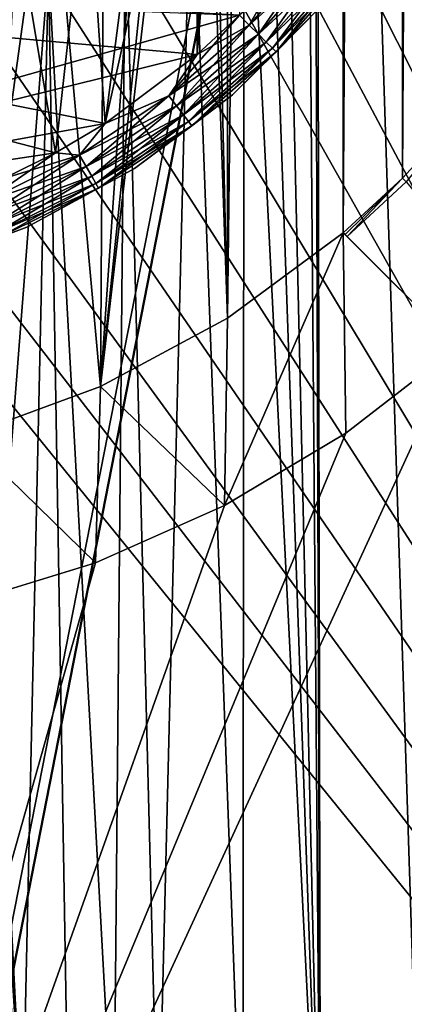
# Model space of a CAD drawing. Header units: metres. Extents: x -206 to 75, y -104 to 104.
# Tile 166 of 256: x -90.24 to -86.66, y -52.03 to -42.86. Entities that reach past the tile are written whole.
import ezdxf

# ---------------------------------------------------------------- set-up
doc = ezdxf.new("R2010")
doc.units = ezdxf.units.M
doc.layers.add('solid_01_1-CONSUMER_THERM_B_125288', color=7, linetype='CONTINUOUS')

msp = doc.modelspace()

# ---------------------------------------------------------------- linework, layer by layer
at = {"layer": 'solid_01_1-CONSUMER_THERM_B_125288'}
for points in [[(-93.358711, -67.339516), (-65.514557, 74.985474), (-65.493088, -75.014526)], [(-93.358711, -67.339516), (-93.257065, -66.795311), (-65.514557, 74.985474)], [(-93.276108, 66.204689), (-65.514557, 74.985474), (-93.257141, -66.241692)], [(-93.257065, -66.795311), (-93.257141, -66.241692), (-65.514557, 74.985474)], [(-76.404617, 63.580017, 75.400002), (-88.551651, 38.265007, 75.400002), (-76.395485, -63.61998, 75.400002)], [(-88.316216, 45.602341, 63.5), (-88.309662, -45.644012, 63.5), (-88.500031, -37.518745, 63.5)], [(-88.316216, 45.602341, 63.5), (-87.237053, 44.806118, 63.5), (-88.309662, -45.644012, 63.5)], [(-87.237053, 44.806118, 63.5), (-87.230614, -44.847637, 63.5), (-88.309662, -45.644012, 63.5)], [(-87.237053, 44.806118, 63.5), (-86.685722, 44.296795, 63.5), (-87.230614, -44.847637, 63.5)], [(-86.685722, 44.296795, 63.5), (-86.679352, -44.338234, 63.5), (-87.230614, -44.847637, 63.5)], [(-86.685722, 44.296795, 63.5), (-86.176315, 43.745533, 63.5), (-86.679352, -44.338234, 63.5)], [(-86.176315, 43.745533, 63.5), (-86.170029, -43.7869, 63.5), (-86.679352, -44.338234, 63.5)], [(-76.395485, -63.61998, 75.400002), (-88.551651, 38.265007, 75.400002), (-88.489967, 37.481255, 75.400002)], [(-76.395485, -63.61998, 75.400002), (-88.489967, 37.481255, 75.400002), (-88.489929, -37.518745, 75.400002)], [(-87.443092, -54.403362, 13.5), (-87.500038, -23.436913, 13.5), (-87.500031, -37.518745, 13.5)], [(-78.751862, -54.699909, 13.5), (-78.4645, -32.472443, 13.5), (-87.500038, -23.436913, 13.5)], [(-79.772858, -55.240498, 13.5), (-78.751862, -54.699909, 13.5), (-87.500038, -23.436913, 13.5)], [(-80.863228, -55.623398, 13.5), (-79.772858, -55.240498, 13.5), (-87.500038, -23.436913, 13.5)], [(-81.426903, -55.752861, 13.5), (-80.863228, -55.623398, 13.5), (-87.500038, -23.436913, 13.5)], [(-81.998459, -55.839909, 13.5), (-81.426903, -55.752861, 13.5), (-87.500038, -23.436913, 13.5)], [(-83.151939, -55.885246, 13.5), (-81.998459, -55.839909, 13.5), (-87.500038, -23.436913, 13.5)], [(-84.300262, -55.758572, 13.5), (-83.151939, -55.885246, 13.5), (-87.500038, -23.436913, 13.5)], [(-84.865105, -55.631172, 13.5), (-84.300262, -55.758572, 13.5), (-87.500038, -23.436913, 13.5)], [(-85.418602, -55.46204, 13.5), (-84.865105, -55.631172, 13.5), (-87.500038, -23.436913, 13.5)], [(-86.4758, -55.004707, 13.5), (-85.418602, -55.46204, 13.5), (-87.500038, -23.436913, 13.5)], [(-87.443092, -54.403362, 13.5), (-86.4758, -55.004707, 13.5), (-87.500038, -23.436913, 13.5)], [(-88.309662, -45.644012, 63.5), (-88.561592, -38.300919, 63.5), (-88.500031, -37.518745, 63.5)], [(-76.395485, -63.61998, 75.400002), (-88.489929, -37.518745, 75.400002), (-88.551613, -38.302498, 75.400002)], [(-87.443092, -54.403362, 13.5), (-87.500031, -37.518745, 13.5), (-87.572479, -38.448353, 13.5)], [(-89.489937, -46.280415, 63.5), (-88.744751, -39.063831, 63.5), (-88.561592, -38.300919, 63.5)], [(-88.309662, -45.644012, 63.5), (-89.489937, -46.280415, 63.5), (-88.561592, -38.300919, 63.5)], [(-76.395485, -63.61998, 75.400002), (-88.551613, -38.302498, 75.400002), (-88.735138, -39.066952, 75.400002)], [(-87.443092, -54.403362, 13.5), (-87.572479, -38.448353, 13.5), (-87.791183, -39.365108, 13.5)], [(-89.489937, -46.280415, 63.5), (-89.044998, -39.7887, 63.5), (-88.744751, -39.063831, 63.5)], [(-76.395485, -63.61998, 75.400002), (-88.735138, -39.066952, 75.400002), (-89.035995, -39.793285, 75.400002)], [(-88.266922, -39.211243, 46), (-88.196732, -42.822048, 46), (-88.58989, -43.188011, 46)], [(-88.416534, -39.618279, 46), (-88.266922, -39.211243, 46), (-88.58989, -43.188011, 46)], [(-87.443092, -54.403362, 13.5), (-87.791183, -39.365108, 13.5), (-87.954391, -39.809147, 13.5)], [(-88.597641, -40.012054, 46), (-88.416534, -39.618279, 46), (-88.58989, -43.188011, 46)], [(-89.489937, -46.280415, 63.5), (-89.454948, -40.457672, 63.5), (-89.044998, -39.7887, 63.5)], [(-76.395485, -63.61998, 75.400002), (-89.035995, -39.793285, 75.400002), (-89.44677, -40.463612, 75.400002)], [(-87.443092, -54.403362, 13.5), (-87.954391, -39.809147, 13.5), (-88.15197, -40.238716, 13.5)], [(-88.597641, -40.012054, 46), (-88.58989, -43.188011, 46), (-89.448601, -43.830315, 46)], [(-89.049019, -40.749619, 46), (-88.597641, -40.012054, 46), (-89.448601, -43.830315, 46)], [(-88.166405, -53.95126, 13.5), (-88.15197, -40.238716, 13.5), (-88.644386, -41.043331, 13.5)], [(-88.166405, -53.95126, 13.5), (-87.443092, -54.403362, 13.5), (-88.15197, -40.238716, 13.5)], [(-89.489937, -46.280415, 63.5), (-89.964493, -41.054279, 63.5), (-89.454948, -40.457672, 63.5)], [(-76.395485, -63.61998, 75.400002), (-89.44677, -40.463612, 75.400002), (-89.957352, -41.061424, 75.400002)], [(-89.610939, -41.407833, 46), (-89.049019, -40.749619, 46), (-89.448601, -43.830315, 46)], [(-90.748016, -46.744297, 63.5), (-90.561104, -41.563831, 63.5), (-89.964493, -41.054279, 63.5)], [(-89.489937, -46.280415, 63.5), (-90.748016, -46.744297, 63.5), (-89.964493, -41.054279, 63.5)], [(-76.395485, -63.61998, 75.400002), (-89.957352, -41.061424, 75.400002), (-90.555168, -41.572006, 75.400002)], [(-88.954002, -53.603626, 13.5), (-88.644386, -41.043331, 13.5), (-89.257385, -41.761387, 13.5)], [(-88.954002, -53.603626, 13.5), (-88.166405, -53.95126, 13.5), (-88.644386, -41.043331, 13.5)], [(-90.269157, -41.969757, 46), (-89.610939, -41.407833, 46), (-89.910072, -44.103748, 46)], [(-89.610939, -41.407833, 46), (-89.448601, -43.830315, 46), (-89.910072, -44.103748, 46)], [(-76.395485, -63.61998, 75.400002), (-90.555168, -41.572006, 75.400002), (-91.225487, -41.98278, 75.400002)], [(-89.366409, -53.472527, 13.5), (-89.257385, -41.761387, 13.5), (-89.975441, -42.374393, 13.5)], [(-89.366409, -53.472527, 13.5), (-88.954002, -53.603626, 13.5), (-89.257385, -41.761387, 13.5)], [(-76.395485, -63.61998, 75.400002), (-91.225487, -41.98278, 75.400002), (-91.95182, -42.283638, 75.400002)], [(-90.269157, -41.969757, 46), (-89.910072, -44.103748, 46), (-90.39045, -44.343739, 46)], [(-87.447617, -42.16293, 47.983097), (-88.196732, -42.822048, 48), (-88.105576, -42.913197, 47.983097)], [(-87.447617, -42.16293, 56.983097), (-88.196732, -42.822048, 57), (-88.105576, -42.913197, 56.983097)], [(-87.447617, -42.16293, 47.983097), (-88.105576, -42.913197, 47.983097), (-87.351814, -42.236439, 47.933208)], [(-87.447617, -42.16293, 56.983097), (-88.105576, -42.913197, 56.983097), (-87.351814, -42.236439, 56.933208)], [(-87.447212, -42.163235, 55.017036), (-88.105225, -42.913555, 55.017036), (-87.830765, -42.428883, 55)], [(-87.447212, -42.163235, 46.017036), (-88.105225, -42.913555, 46.017036), (-87.830765, -42.428883, 46)], [(-88.019875, -42.998905, 46.067051), (-88.105225, -42.913555, 46.017036), (-87.447212, -42.163235, 46.017036)], [(-88.019875, -42.998905, 55.067051), (-88.105225, -42.913555, 55.017036), (-87.447212, -42.163235, 55.017036)], [(-87.351448, -42.236717, 46.067051), (-88.019875, -42.998905, 46.067051), (-87.447212, -42.163235, 46.017036)], [(-87.351448, -42.236717, 55.067051), (-88.019875, -42.998905, 55.067051), (-87.447212, -42.163235, 55.017036)], [(-88.105576, -42.913197, 47.983097), (-88.020195, -42.998585, 47.933208), (-87.351814, -42.236439, 47.933208)], [(-88.105576, -42.913197, 56.983097), (-88.020195, -42.998585, 56.933208), (-87.351814, -42.236439, 56.933208)], [(-87.351814, -42.236439, 47.933208), (-88.020195, -42.998585, 47.933208), (-87.269531, -42.299572, 47.853737)], [(-87.351814, -42.236439, 56.933208), (-88.020195, -42.998585, 56.933208), (-87.269531, -42.299572, 56.853737)], [(-87.946594, -43.072178, 46.146633), (-88.019875, -42.998905, 46.067051), (-87.351448, -42.236717, 46.067051)], [(-87.946594, -43.072178, 55.146633), (-88.019875, -42.998905, 55.067051), (-87.351448, -42.236717, 55.067051)], [(-87.269241, -42.299801, 46.146633), (-87.946594, -43.072178, 46.146633), (-87.351448, -42.236717, 46.067051)], [(-87.269241, -42.299801, 55.146633), (-87.946594, -43.072178, 55.146633), (-87.351448, -42.236717, 55.067051)], [(-76.395485, -63.61998, 75.400002), (-91.95182, -42.283638, 75.400002), (-92.716278, -42.467167, 75.400002)], [(-88.020195, -42.998585, 47.933208), (-87.946861, -43.071915, 47.853737), (-87.269531, -42.299572, 47.853737)], [(-88.020195, -42.998585, 56.933208), (-87.946861, -43.071915, 56.853737), (-87.269531, -42.299572, 56.853737)], [(-87.269531, -42.299572, 47.853737), (-87.946861, -43.071915, 47.853737), (-87.206398, -42.348019, 47.750114)], [(-87.269531, -42.299572, 56.853737), (-87.946861, -43.071915, 56.853737), (-87.206398, -42.348019, 56.750114)], [(-87.946861, -43.071915, 47.853737), (-87.890587, -43.128185, 47.750114), (-87.206398, -42.348019, 47.750114)], [(-87.946861, -43.071915, 56.853737), (-87.890587, -43.128185, 56.750114), (-87.206398, -42.348019, 56.750114)], [(-87.890404, -43.128372, 46.25034), (-87.946594, -43.072178, 46.146633), (-87.269241, -42.299801, 46.146633)], [(-87.890404, -43.128372, 55.25034), (-87.946594, -43.072178, 55.146633), (-87.269241, -42.299801, 55.146633)], [(-87.206398, -42.348019, 47.750114), (-87.890587, -43.128185, 47.750114), (-87.166718, -42.378468, 47.62941)], [(-87.206398, -42.348019, 56.750114), (-87.890587, -43.128185, 56.750114), (-87.166718, -42.378468, 56.62941)], [(-87.206192, -42.348179, 46.25034), (-87.890404, -43.128372, 46.25034), (-87.269241, -42.299801, 46.146633)], [(-87.206192, -42.348179, 55.25034), (-87.890404, -43.128372, 55.25034), (-87.269241, -42.299801, 55.146633)], [(-87.855125, -43.163651, 46.371098), (-87.890404, -43.128372, 46.25034), (-87.206192, -42.348179, 46.25034)], [(-87.855125, -43.163651, 55.371098), (-87.890404, -43.128372, 55.25034), (-87.206192, -42.348179, 55.25034)], [(-87.166611, -42.378548, 46.371098), (-87.855125, -43.163651, 46.371098), (-87.206192, -42.348179, 46.25034)], [(-87.166611, -42.378548, 55.371098), (-87.855125, -43.163651, 55.371098), (-87.206192, -42.348179, 55.25034)], [(-90.464172, -48.621586, 13.5), (-89.975441, -42.374393, 13.5), (-90.78006, -42.86681, 13.5)], [(-90.3759, -42.379993, 13.524823), (-90.78006, -42.86681, 13.5), (-89.975441, -42.374393, 13.5)], [(-90.464172, -48.621586, 13.5), (-90.216103, -53.300797, 13.5), (-89.975441, -42.374393, 13.5)], [(-90.216103, -53.300797, 13.5), (-89.787964, -53.371334, 13.5), (-89.975441, -42.374393, 13.5)], [(-89.787964, -53.371334, 13.5), (-89.366409, -53.472527, 13.5), (-89.975441, -42.374393, 13.5)], [(-88.105225, -42.913555, 55.017036), (-88.196732, -42.822048, 55), (-87.830765, -42.428883, 55)], [(-88.105225, -42.913555, 46.017036), (-88.196732, -42.822048, 46), (-87.830765, -42.428883, 46)], [(-87.890587, -43.128185, 47.750114), (-87.855225, -43.163555, 47.62941), (-87.166718, -42.378468, 47.62941)], [(-87.890587, -43.128185, 56.750114), (-87.855225, -43.163555, 56.62941), (-87.166718, -42.378468, 56.62941)], [(-87.166718, -42.378468, 47.62941), (-87.855225, -43.163555, 47.62941), (-87.454033, -42.757633, 47.5)], [(-87.166718, -42.378468, 56.62941), (-87.855225, -43.163555, 56.62941), (-87.454033, -42.757633, 56.5)], [(-87.454033, -42.757633, 46.5), (-87.855125, -43.163651, 46.371098), (-87.166611, -42.378548, 46.371098)], [(-87.454033, -42.757633, 55.5), (-87.855125, -43.163651, 55.371098), (-87.166611, -42.378548, 55.371098)], [(-185.595474, -63.627823, 75.400002), (-76.395485, -63.61998, 75.400002), (-169.283783, -42.467205, 75.400002)], [(-76.395485, -63.61998, 75.400002), (-168.500031, -42.528885, 75.400002), (-169.283783, -42.467205, 75.400002)], [(-76.395485, -63.61998, 75.400002), (-93.500031, -42.528851, 75.400002), (-168.500031, -42.528885, 75.400002)], [(-88.196732, -42.822048, 48), (-93.500031, -42.518749, 48), (-96.021828, -45.018749, 48)], [(-93.500031, -42.518749, 57), (-96.021828, -45.018749, 57), (-88.196732, -42.822048, 57)], [(-89.910072, -44.103748, 55), (-90.39045, -44.343739, 55), (-96.000008, -42.518749, 55)], [(-89.448601, -43.830315, 55), (-89.910072, -44.103748, 55), (-96.000008, -42.518749, 55)], [(-88.58989, -43.188011, 55), (-89.448601, -43.830315, 55), (-96.000008, -42.518749, 55)], [(-88.196732, -42.822048, 55), (-88.58989, -43.188011, 55), (-96.000008, -42.518749, 55)], [(-76.395485, -63.61998, 75.400002), (-92.716278, -42.467167, 75.400002), (-93.500031, -42.528851, 75.400002)], [(-88.58989, -43.188011, 48), (-88.196732, -42.822048, 48), (-96.021828, -45.018749, 48)], [(-96.021828, -45.018749, 57), (-88.58989, -43.188011, 57), (-88.196732, -42.822048, 57)], [(-88.855537, -43.571564, 55.017036), (-88.58989, -43.188011, 55), (-88.196732, -42.822048, 55)], [(-88.105225, -42.913555, 55.017036), (-88.855537, -43.571564, 55.017036), (-88.196732, -42.822048, 55)], [(-88.855537, -43.571564, 46.017036), (-88.58989, -43.188011, 46), (-88.196732, -42.822048, 46)], [(-88.105225, -42.913555, 46.017036), (-88.855537, -43.571564, 46.017036), (-88.196732, -42.822048, 46)], [(-88.105576, -42.913197, 47.983097), (-88.196732, -42.822048, 48), (-88.58989, -43.188011, 48)], [(-88.105576, -42.913197, 56.983097), (-88.196732, -42.822048, 57), (-88.58989, -43.188011, 57)], [(-87.454033, -42.757633, 46.5), (-88.261139, -43.564743, 46.5), (-87.855125, -43.163651, 46.371098)], [(-88.261139, -43.564743, 47.5), (-88.261139, -43.564743, 46.5), (-87.454033, -42.757633, 46.5)], [(-87.454033, -42.757633, 47.5), (-88.261139, -43.564743, 47.5), (-87.454033, -42.757633, 46.5)], [(-87.855225, -43.163555, 47.62941), (-88.261139, -43.564743, 47.5), (-87.454033, -42.757633, 47.5)], [(-87.454033, -42.757633, 55.5), (-88.261139, -43.564743, 55.5), (-87.855125, -43.163651, 55.371098)], [(-88.261139, -43.564743, 56.5), (-88.261139, -43.564743, 55.5), (-87.454033, -42.757633, 55.5)], [(-87.454033, -42.757633, 56.5), (-88.261139, -43.564743, 56.5), (-87.454033, -42.757633, 55.5)], [(-87.855225, -43.163555, 56.62941), (-88.261139, -43.564743, 56.5), (-87.454033, -42.757633, 56.5)], [(-88.105576, -42.913197, 47.983097), (-88.58989, -43.188011, 48), (-88.855843, -43.571163, 47.983097)], [(-88.105576, -42.913197, 56.983097), (-88.58989, -43.188011, 57), (-88.855843, -43.571163, 56.983097)], [(-88.105576, -42.913197, 47.983097), (-88.855843, -43.571163, 47.983097), (-88.020195, -42.998585, 47.933208)], [(-88.105576, -42.913197, 56.983097), (-88.855843, -43.571163, 56.983097), (-88.020195, -42.998585, 56.933208)], [(-88.782059, -43.667324, 46.067051), (-88.855537, -43.571564, 46.017036), (-88.105225, -42.913555, 46.017036)], [(-88.782059, -43.667324, 55.067051), (-88.855537, -43.571564, 55.017036), (-88.105225, -42.913555, 55.017036)], [(-88.019875, -42.998905, 46.067051), (-88.782059, -43.667324, 46.067051), (-88.105225, -42.913555, 46.017036)], [(-88.019875, -42.998905, 55.067051), (-88.782059, -43.667324, 55.067051), (-88.105225, -42.913555, 55.017036)], [(-88.855843, -43.571163, 47.983097), (-88.782333, -43.666965, 47.933208), (-88.020195, -42.998585, 47.933208)], [(-88.855843, -43.571163, 56.983097), (-88.782333, -43.666965, 56.933208), (-88.020195, -42.998585, 56.933208)], [(-88.020195, -42.998585, 47.933208), (-88.782333, -43.666965, 47.933208), (-87.946861, -43.071915, 47.853737)], [(-88.020195, -42.998585, 56.933208), (-88.782333, -43.666965, 56.933208), (-87.946861, -43.071915, 56.853737)], [(-88.718979, -43.749535, 46.146633), (-88.782059, -43.667324, 46.067051), (-88.019875, -42.998905, 46.067051)], [(-88.718979, -43.749535, 55.146633), (-88.782059, -43.667324, 55.067051), (-88.019875, -42.998905, 55.067051)], [(-87.946594, -43.072178, 46.146633), (-88.718979, -43.749535, 46.146633), (-88.019875, -42.998905, 46.067051)], [(-87.946594, -43.072178, 55.146633), (-88.718979, -43.749535, 55.146633), (-88.019875, -42.998905, 55.067051)], [(-88.782333, -43.666965, 47.933208), (-88.7192, -43.749241, 47.853737), (-87.946861, -43.071915, 47.853737)], [(-88.782333, -43.666965, 56.933208), (-88.7192, -43.749241, 56.853737), (-87.946861, -43.071915, 56.853737)], [(-87.946861, -43.071915, 47.853737), (-88.7192, -43.749241, 47.853737), (-87.890587, -43.128185, 47.750114)], [(-87.946861, -43.071915, 56.853737), (-88.7192, -43.749241, 56.853737), (-87.890587, -43.128185, 56.750114)], [(-88.670593, -43.812584, 46.25034), (-88.718979, -43.749535, 46.146633), (-87.946594, -43.072178, 46.146633)], [(-88.670593, -43.812584, 55.25034), (-88.718979, -43.749535, 55.146633), (-87.946594, -43.072178, 55.146633)], [(-87.890404, -43.128372, 46.25034), (-88.670593, -43.812584, 46.25034), (-87.946594, -43.072178, 46.146633)], [(-87.890404, -43.128372, 55.25034), (-88.670593, -43.812584, 55.25034), (-87.946594, -43.072178, 55.146633)], [(-89.448601, -43.830315, 48), (-88.58989, -43.188011, 48), (-96.021828, -45.018749, 48)], [(-96.021828, -45.018749, 57), (-89.448601, -43.830315, 57), (-88.58989, -43.188011, 57)], [(-88.855843, -43.571163, 47.983097), (-88.58989, -43.188011, 48), (-89.448601, -43.830315, 48)], [(-88.855843, -43.571163, 56.983097), (-88.58989, -43.188011, 57), (-89.448601, -43.830315, 57)], [(-88.855537, -43.571564, 55.017036), (-89.448601, -43.830315, 55), (-88.58989, -43.188011, 55)], [(-88.855537, -43.571564, 46.017036), (-89.448601, -43.830315, 46), (-88.58989, -43.188011, 46)], [(-88.7192, -43.749241, 47.853737), (-88.670753, -43.812378, 47.750114), (-87.890587, -43.128185, 47.750114)], [(-88.7192, -43.749241, 56.853737), (-88.670753, -43.812378, 56.750114), (-87.890587, -43.128185, 56.750114)], [(-87.890587, -43.128185, 47.750114), (-88.670753, -43.812378, 47.750114), (-87.855225, -43.163555, 47.62941)], [(-87.890587, -43.128185, 56.750114), (-88.670753, -43.812378, 56.750114), (-87.855225, -43.163555, 56.62941)], [(-88.670753, -43.812378, 47.750114), (-88.640305, -43.852058, 47.62941), (-87.855225, -43.163555, 47.62941)], [(-88.670753, -43.812378, 56.750114), (-88.640305, -43.852058, 56.62941), (-87.855225, -43.163555, 56.62941)], [(-88.640228, -43.852165, 46.371098), (-88.670593, -43.812584, 46.25034), (-87.890404, -43.128372, 46.25034)], [(-88.640228, -43.852165, 55.371098), (-88.670593, -43.812584, 55.25034), (-87.890404, -43.128372, 55.25034)], [(-87.855225, -43.163555, 47.62941), (-88.640305, -43.852058, 47.62941), (-88.261139, -43.564743, 47.5)], [(-87.855225, -43.163555, 56.62941), (-88.640305, -43.852058, 56.62941), (-88.261139, -43.564743, 56.5)], [(-87.855125, -43.163651, 46.371098), (-88.640228, -43.852165, 46.371098), (-87.890404, -43.128372, 46.25034)], [(-87.855125, -43.163651, 55.371098), (-88.640228, -43.852165, 55.371098), (-87.890404, -43.128372, 55.25034)], [(-88.261139, -43.564743, 46.5), (-88.640228, -43.852165, 46.371098), (-87.855125, -43.163651, 46.371098)], [(-88.261139, -43.564743, 55.5), (-88.640228, -43.852165, 55.371098), (-87.855125, -43.163651, 55.371098)], [(-88.855843, -43.571163, 47.983097), (-89.448601, -43.830315, 48), (-89.685577, -44.125572, 47.983097)], [(-88.855843, -43.571163, 56.983097), (-89.448601, -43.830315, 57), (-89.685577, -44.125572, 56.983097)], [(-88.855843, -43.571163, 47.983097), (-89.685577, -44.125572, 47.983097), (-88.782333, -43.666965, 47.933208)], [(-88.855843, -43.571163, 56.983097), (-89.685577, -44.125572, 56.983097), (-88.782333, -43.666965, 56.933208)], [(-88.855537, -43.571564, 55.017036), (-89.685326, -44.126011, 55.017036), (-89.448601, -43.830315, 55)], [(-88.855537, -43.571564, 46.017036), (-89.685326, -44.126011, 46.017036), (-89.448601, -43.830315, 46)], [(-89.624969, -44.230541, 46.067051), (-89.685326, -44.126011, 46.017036), (-88.855537, -43.571564, 46.017036)], [(-89.624969, -44.230541, 55.067051), (-89.685326, -44.126011, 55.017036), (-88.855537, -43.571564, 55.017036)], [(-88.782059, -43.667324, 46.067051), (-89.624969, -44.230541, 46.067051), (-88.855537, -43.571564, 46.017036)], [(-88.782059, -43.667324, 55.067051), (-89.624969, -44.230541, 55.067051), (-88.855537, -43.571564, 55.017036)], [(-88.261139, -43.564743, 46.5), (-89.174904, -44.248775, 46.5), (-88.640228, -43.852165, 46.371098)], [(-89.174904, -44.248775, 47.5), (-89.174904, -44.248775, 46.5), (-88.261139, -43.564743, 46.5)], [(-88.261139, -43.564743, 47.5), (-89.174904, -44.248775, 47.5), (-88.261139, -43.564743, 46.5)], [(-88.640305, -43.852058, 47.62941), (-89.174904, -44.248775, 47.5), (-88.261139, -43.564743, 47.5)], [(-88.261139, -43.564743, 55.5), (-89.174904, -44.248775, 55.5), (-88.640228, -43.852165, 55.371098)], [(-89.174904, -44.248775, 56.5), (-89.174904, -44.248775, 55.5), (-88.261139, -43.564743, 55.5)], [(-88.261139, -43.564743, 56.5), (-89.174904, -44.248775, 56.5), (-88.261139, -43.564743, 55.5)], [(-88.640305, -43.852058, 56.62941), (-89.174904, -44.248775, 56.5), (-88.261139, -43.564743, 56.5)], [(-89.685577, -44.125572, 47.983097), (-89.625198, -44.230148, 47.933208), (-88.782333, -43.666965, 47.933208)], [(-89.685577, -44.125572, 56.983097), (-89.625198, -44.230148, 56.933208), (-88.782333, -43.666965, 56.933208)], [(-88.782333, -43.666965, 47.933208), (-89.625198, -44.230148, 47.933208), (-88.7192, -43.749241, 47.853737)], [(-88.782333, -43.666965, 56.933208), (-89.625198, -44.230148, 56.933208), (-88.7192, -43.749241, 56.853737)], [(-89.573158, -44.320286, 46.146633), (-89.624969, -44.230541, 46.067051), (-88.782059, -43.667324, 46.067051)], [(-89.573158, -44.320286, 55.146633), (-89.624969, -44.230541, 55.067051), (-88.782059, -43.667324, 55.067051)], [(-88.718979, -43.749535, 46.146633), (-89.573158, -44.320286, 46.146633), (-88.782059, -43.667324, 46.067051)], [(-88.718979, -43.749535, 55.146633), (-89.573158, -44.320286, 55.146633), (-88.782059, -43.667324, 55.067051)], [(-89.910072, -44.103748, 48), (-89.448601, -43.830315, 48), (-96.021828, -45.018749, 48)], [(-96.021828, -45.018749, 57), (-89.910072, -44.103748, 57), (-89.448601, -43.830315, 57)], [(-89.685577, -44.125572, 47.983097), (-89.448601, -43.830315, 48), (-89.910072, -44.103748, 48)], [(-89.685577, -44.125572, 56.983097), (-89.448601, -43.830315, 57), (-89.910072, -44.103748, 57)], [(-89.685326, -44.126011, 55.017036), (-89.910072, -44.103748, 55), (-89.448601, -43.830315, 55)], [(-89.685326, -44.126011, 46.017036), (-89.910072, -44.103748, 46), (-89.448601, -43.830315, 46)], [(-89.625198, -44.230148, 47.933208), (-89.573341, -44.319962, 47.853737), (-88.7192, -43.749241, 47.853737)], [(-89.625198, -44.230148, 56.933208), (-89.573341, -44.319962, 56.853737), (-88.7192, -43.749241, 56.853737)], [(-88.7192, -43.749241, 47.853737), (-89.573341, -44.319962, 47.853737), (-88.670753, -43.812378, 47.750114)], [(-88.7192, -43.749241, 56.853737), (-89.573341, -44.319962, 56.853737), (-88.670753, -43.812378, 56.750114)], [(-89.573341, -44.319962, 47.853737), (-89.533554, -44.388882, 47.750114), (-88.670753, -43.812378, 47.750114)], [(-89.573341, -44.319962, 56.853737), (-89.533554, -44.388882, 56.750114), (-88.670753, -43.812378, 56.750114)], [(-89.533424, -44.389107, 46.25034), (-89.573158, -44.320286, 46.146633), (-88.718979, -43.749535, 46.146633)], [(-89.533424, -44.389107, 55.25034), (-89.573158, -44.320286, 55.146633), (-88.718979, -43.749535, 55.146633)], [(-88.670753, -43.812378, 47.750114), (-89.533554, -44.388882, 47.750114), (-88.640305, -43.852058, 47.62941)], [(-88.670753, -43.812378, 56.750114), (-89.533554, -44.388882, 56.750114), (-88.640305, -43.852058, 56.62941)], [(-88.670593, -43.812584, 46.25034), (-89.533424, -44.389107, 46.25034), (-88.718979, -43.749535, 46.146633)], [(-88.670593, -43.812584, 55.25034), (-89.533424, -44.389107, 55.25034), (-88.718979, -43.749535, 55.146633)], [(-89.508476, -44.432312, 46.371098), (-89.533424, -44.389107, 46.25034), (-88.670593, -43.812584, 46.25034)], [(-89.508476, -44.432312, 55.371098), (-89.533424, -44.389107, 55.25034), (-88.670593, -43.812584, 55.25034)], [(-88.640228, -43.852165, 46.371098), (-89.508476, -44.432312, 46.371098), (-88.670593, -43.812584, 46.25034)], [(-88.640228, -43.852165, 55.371098), (-89.508476, -44.432312, 55.371098), (-88.670593, -43.812584, 55.25034)], [(-86.643723, -44.373856, 63.5205), (-86.679352, -44.338234, 63.5), (-86.170029, -43.7869, 63.5)], [(-89.533554, -44.388882, 47.750114), (-89.508545, -44.432198, 47.62941), (-88.640305, -43.852058, 47.62941)], [(-89.533554, -44.388882, 56.750114), (-89.508545, -44.432198, 56.62941), (-88.640305, -43.852058, 56.62941)], [(-88.640305, -43.852058, 47.62941), (-89.508545, -44.432198, 47.62941), (-89.174904, -44.248775, 47.5)], [(-88.640305, -43.852058, 56.62941), (-89.508545, -44.432198, 56.62941), (-89.174904, -44.248775, 56.5)], [(-89.174904, -44.248775, 46.5), (-89.508476, -44.432312, 46.371098), (-88.640228, -43.852165, 46.371098)], [(-89.174904, -44.248775, 55.5), (-89.508476, -44.432312, 55.371098), (-88.640228, -43.852165, 55.371098)], [(-90.39045, -44.343739, 48), (-89.910072, -44.103748, 48), (-96.021828, -45.018749, 48)], [(-96.021828, -45.018749, 57), (-90.39045, -44.343739, 57), (-89.910072, -44.103748, 57)], [(-90.580376, -44.567402, 55.017036), (-90.39045, -44.343739, 55), (-89.910072, -44.103748, 55)], [(-89.685326, -44.126011, 55.017036), (-90.580376, -44.567402, 55.017036), (-89.910072, -44.103748, 55)], [(-90.580376, -44.567402, 46.017036), (-90.39045, -44.343739, 46), (-89.910072, -44.103748, 46)], [(-89.685326, -44.126011, 46.017036), (-90.580376, -44.567402, 46.017036), (-89.910072, -44.103748, 46)], [(-89.685577, -44.125572, 47.983097), (-89.910072, -44.103748, 48), (-90.39045, -44.343739, 48)], [(-89.685577, -44.125572, 56.983097), (-89.910072, -44.103748, 57), (-90.39045, -44.343739, 57)], [(-89.685577, -44.125572, 47.983097), (-90.39045, -44.343739, 48), (-90.580574, -44.566936, 47.983097)], [(-89.685577, -44.125572, 56.983097), (-90.39045, -44.343739, 57), (-90.580574, -44.566936, 56.983097)], [(-89.685577, -44.125572, 47.983097), (-90.580574, -44.566936, 47.983097), (-89.625198, -44.230148, 47.933208)], [(-89.685577, -44.125572, 56.983097), (-90.580574, -44.566936, 56.983097), (-89.625198, -44.230148, 56.933208)], [(-90.534187, -44.678917, 46.067051), (-90.580376, -44.567402, 46.017036), (-89.685326, -44.126011, 46.017036)], [(-90.534187, -44.678917, 55.067051), (-90.580376, -44.567402, 55.017036), (-89.685326, -44.126011, 55.017036)], [(-89.624969, -44.230541, 46.067051), (-90.534187, -44.678917, 46.067051), (-89.685326, -44.126011, 46.017036)], [(-89.624969, -44.230541, 55.067051), (-90.534187, -44.678917, 55.067051), (-89.685326, -44.126011, 55.017036)], [(-90.580574, -44.566936, 47.983097), (-90.534363, -44.678501, 47.933208), (-89.625198, -44.230148, 47.933208)], [(-90.580574, -44.566936, 56.983097), (-90.534363, -44.678501, 56.933208), (-89.625198, -44.230148, 56.933208)], [(-89.625198, -44.230148, 47.933208), (-90.534363, -44.678501, 47.933208), (-89.573341, -44.319962, 47.853737)], [(-89.625198, -44.230148, 56.933208), (-90.534363, -44.678501, 56.933208), (-89.573341, -44.319962, 56.853737)], [(-90.49453, -44.774654, 46.146633), (-90.534187, -44.678917, 46.067051), (-89.624969, -44.230541, 46.067051)], [(-90.49453, -44.774654, 55.146633), (-90.534187, -44.678917, 55.067051), (-89.624969, -44.230541, 55.067051)], [(-89.573158, -44.320286, 46.146633), (-90.49453, -44.774654, 46.146633), (-89.624969, -44.230541, 46.067051)], [(-89.573158, -44.320286, 55.146633), (-90.49453, -44.774654, 55.146633), (-89.624969, -44.230541, 55.067051)], [(-89.174904, -44.248775, 46.5), (-90.176704, -44.795803, 46.5), (-89.508476, -44.432312, 46.371098)], [(-90.176704, -44.795803, 47.5), (-90.176704, -44.795803, 46.5), (-89.174904, -44.248775, 46.5)], [(-89.174904, -44.248775, 47.5), (-90.176704, -44.795803, 47.5), (-89.174904, -44.248775, 46.5)], [(-89.508545, -44.432198, 47.62941), (-90.176704, -44.795803, 47.5), (-89.174904, -44.248775, 47.5)], [(-89.174904, -44.248775, 55.5), (-90.176704, -44.795803, 55.5), (-89.508476, -44.432312, 55.371098)], [(-90.176704, -44.795803, 56.5), (-90.176704, -44.795803, 55.5), (-89.174904, -44.248775, 55.5)], [(-89.174904, -44.248775, 56.5), (-90.176704, -44.795803, 56.5), (-89.174904, -44.248775, 55.5)], [(-89.508545, -44.432198, 56.62941), (-90.176704, -44.795803, 56.5), (-89.174904, -44.248775, 56.5)], [(-90.534363, -44.678501, 47.933208), (-90.494675, -44.774315, 47.853737), (-89.573341, -44.319962, 47.853737)], [(-90.534363, -44.678501, 56.933208), (-90.494675, -44.774315, 56.853737), (-89.573341, -44.319962, 56.853737)], [(-89.573341, -44.319962, 47.853737), (-90.494675, -44.774315, 47.853737), (-89.533554, -44.388882, 47.750114)], [(-89.573341, -44.319962, 56.853737), (-90.494675, -44.774315, 56.853737), (-89.533554, -44.388882, 56.750114)], [(-90.464119, -44.848076, 46.25034), (-90.49453, -44.774654, 46.146633), (-89.573158, -44.320286, 46.146633)], [(-90.464119, -44.848076, 55.25034), (-90.49453, -44.774654, 55.146633), (-89.573158, -44.320286, 55.146633)], [(-89.533424, -44.389107, 46.25034), (-90.464119, -44.848076, 46.25034), (-89.573158, -44.320286, 46.146633)], [(-89.533424, -44.389107, 55.25034), (-90.464119, -44.848076, 55.25034), (-89.573158, -44.320286, 55.146633)], [(-87.212753, -44.86549, 63.510242), (-87.230614, -44.847637, 63.5), (-86.679352, -44.338234, 63.5)], [(-87.212753, -44.86549, 63.510242), (-86.679352, -44.338234, 63.5), (-87.19487, -44.883369, 63.5205)], [(-86.643723, -44.373856, 63.5205), (-87.19487, -44.883369, 63.5205), (-86.679352, -44.338234, 63.5)], [(-86.643723, -44.373856, 63.5205), (-81.251259, -50.826134, 65.853195), (-87.19487, -44.883369, 63.5205)], [(-90.494675, -44.774315, 47.853737), (-90.464218, -44.847836, 47.750114), (-89.533554, -44.388882, 47.750114)], [(-90.494675, -44.774315, 56.853737), (-90.464218, -44.847836, 56.750114), (-89.533554, -44.388882, 56.750114)], [(-89.533554, -44.388882, 47.750114), (-90.464218, -44.847836, 47.750114), (-89.508545, -44.432198, 47.62941)], [(-89.533554, -44.388882, 56.750114), (-90.464218, -44.847836, 56.750114), (-89.508545, -44.432198, 56.62941)], [(-90.464218, -44.847836, 47.750114), (-90.445084, -44.894043, 47.62941), (-89.508545, -44.432198, 47.62941)], [(-90.464218, -44.847836, 56.750114), (-90.445084, -44.894043, 56.62941), (-89.508545, -44.432198, 56.62941)], [(-90.44503, -44.894169, 46.371098), (-90.464119, -44.848076, 46.25034), (-89.533424, -44.389107, 46.25034)], [(-90.44503, -44.894169, 55.371098), (-90.464119, -44.848076, 55.25034), (-89.533424, -44.389107, 55.25034)], [(-89.508545, -44.432198, 47.62941), (-90.445084, -44.894043, 47.62941), (-90.176704, -44.795803, 47.5)], [(-89.508545, -44.432198, 56.62941), (-90.445084, -44.894043, 56.62941), (-90.176704, -44.795803, 56.5)], [(-89.508476, -44.432312, 46.371098), (-90.44503, -44.894169, 46.371098), (-89.533424, -44.389107, 46.25034)], [(-89.508476, -44.432312, 55.371098), (-90.44503, -44.894169, 55.371098), (-89.533424, -44.389107, 55.25034)], [(-90.176704, -44.795803, 46.5), (-90.44503, -44.894169, 46.371098), (-89.508476, -44.432312, 46.371098)], [(-90.176704, -44.795803, 55.5), (-90.44503, -44.894169, 55.371098), (-89.508476, -44.432312, 55.371098)], [(-90.176704, -44.795803, 46.5), (-91.24617, -45.194691, 46.5), (-90.44503, -44.894169, 46.371098)], [(-91.24617, -45.194691, 47.5), (-91.24617, -45.194691, 46.5), (-90.176704, -44.795803, 46.5)], [(-90.176704, -44.795803, 47.5), (-91.24617, -45.194691, 47.5), (-90.176704, -44.795803, 46.5)], [(-90.445084, -44.894043, 47.62941), (-91.24617, -45.194691, 47.5), (-90.176704, -44.795803, 47.5)], [(-90.176704, -44.795803, 55.5), (-91.24617, -45.194691, 55.5), (-90.44503, -44.894169, 55.371098)], [(-91.24617, -45.194691, 56.5), (-91.24617, -45.194691, 55.5), (-90.176704, -44.795803, 55.5)], [(-90.176704, -44.795803, 56.5), (-91.24617, -45.194691, 56.5), (-90.176704, -44.795803, 55.5)], [(-90.445084, -44.894043, 56.62941), (-91.24617, -45.194691, 56.5), (-90.176704, -44.795803, 56.5)], [(-88.335457, -47.387321, 69.900002), (-88.309662, -45.644012, 69.900002), (-87.230614, -44.847637, 69.900002)], [(-87.207321, -46.714245, 69.900002), (-88.335457, -47.387321, 69.900002), (-87.230614, -44.847637, 69.900002)], [(-88.309662, -45.644012, 69.900002), (-88.309662, -45.644012, 63.5), (-87.230614, -44.847637, 63.5)], [(-87.230614, -44.847637, 69.900002), (-88.309662, -45.644012, 69.900002), (-87.230614, -44.847637, 63.5)], [(-87.212753, -44.86549, 63.510242), (-87.230614, -44.847637, 69.900002), (-87.230614, -44.847637, 63.5)], [(-87.212753, -44.86549, 63.510242), (-87.19487, -44.883369, 63.5205), (-87.230614, -44.847637, 69.900002)], [(-86.167007, -45.911087, 69.900002), (-87.230614, -44.847637, 69.900002), (-87.19487, -44.883369, 63.5205)], [(-87.207321, -46.714245, 69.900002), (-87.230614, -44.847637, 69.900002), (-86.167007, -45.911087, 69.900002)], [(-86.167007, -45.911087, 69.900002), (-87.19487, -44.883369, 63.5205), (-81.251259, -50.826134, 65.853195)], [(-89.489937, -46.280415, 69.900002), (-89.489937, -46.280415, 63.5), (-88.309662, -45.644012, 63.5)], [(-88.309662, -45.644012, 69.900002), (-89.489937, -46.280415, 69.900002), (-88.309662, -45.644012, 63.5)], [(-88.335457, -47.387321, 69.900002), (-89.489937, -46.280415, 69.900002), (-88.309662, -45.644012, 69.900002)], [(-149.213455, -45.836296, 1.5), (-150.476547, -45.923691, 1.5), (-65.493088, -75.014526, 1.5)], [(-95.604607, -57.279106, 1.5), (-149.213455, -45.836296, 1.5), (-65.493088, -75.014526, 1.5)], [(-150.476547, -45.923691, 1.5), (-151.110367, -46.03447, 1.5), (-65.493088, -75.014526, 1.5)], [(-93.395622, -61.621201, 72.400002), (-87.207321, -46.714245, 72.400002), (-86.167007, -45.911087, 72.400002)], [(-76.395622, -61.61998, 72.400002), (-93.395622, -61.621201, 72.400002), (-86.167007, -45.911087, 72.400002)], [(-86.167007, -45.911087, 69.900002), (-86.167007, -45.911087, 72.400002), (-87.207321, -46.714245, 72.400002)], [(-87.207321, -46.714245, 69.900002), (-86.167007, -45.911087, 69.900002), (-87.207321, -46.714245, 72.400002)], [(-151.110367, -46.03447, 1.5), (-151.7388, -46.190445, 1.5), (-65.493088, -75.014526, 1.5)], [(-151.7388, -46.190445, 1.5), (-152.356613, -46.390984, 1.5), (-65.493088, -75.014526, 1.5)], [(-90.748016, -46.744297, 69.900002), (-90.748016, -46.744297, 63.5), (-89.489937, -46.280415, 63.5)], [(-89.489937, -46.280415, 69.900002), (-90.748016, -46.744297, 69.900002), (-89.489937, -46.280415, 63.5)], [(-89.536194, -47.92128, 69.900002), (-90.748016, -46.744297, 69.900002), (-89.489937, -46.280415, 69.900002)], [(-88.335457, -47.387321, 69.900002), (-89.536194, -47.92128, 69.900002), (-89.489937, -46.280415, 69.900002)], [(-152.356613, -46.390984, 1.5), (-152.958725, -46.634659, 1.5), (-65.493088, -75.014526, 1.5)], [(-152.958725, -46.634659, 1.5), (-153.540314, -46.919289, 1.5), (-65.493088, -75.014526, 1.5)], [(-93.395622, -61.621201, 72.400002), (-88.335457, -47.387321, 72.400002), (-87.207321, -46.714245, 72.400002)], [(-89.536194, -47.92128, 69.900002), (-90.792053, -48.30822, 69.900002), (-90.748016, -46.744297, 69.900002)], [(-87.207321, -46.714245, 69.900002), (-87.207321, -46.714245, 72.400002), (-88.335457, -47.387321, 72.400002)], [(-87.207321, -46.714245, 69.900002), (-88.335457, -47.387321, 72.400002), (-88.335457, -47.387321, 69.900002)], [(-153.540314, -46.919289, 1.5), (-154.096954, -47.241997, 1.5), (-65.493088, -75.014526, 1.5)], [(-154.096954, -47.241997, 1.5), (-155.120499, -47.987244, 1.5), (-65.493088, -75.014526, 1.5)], [(-93.395622, -61.621201, 72.400002), (-89.536194, -47.92128, 72.400002), (-88.335457, -47.387321, 72.400002)], [(-88.335457, -47.387321, 69.900002), (-88.335457, -47.387321, 72.400002), (-89.536194, -47.92128, 72.400002)], [(-88.335457, -47.387321, 69.900002), (-89.536194, -47.92128, 72.400002), (-89.536194, -47.92128, 69.900002)], [(-93.395622, -61.621201, 72.400002), (-90.792053, -48.30822, 72.400002), (-89.536194, -47.92128, 72.400002)], [(-89.536194, -47.92128, 69.900002), (-89.536194, -47.92128, 72.400002), (-90.792053, -48.30822, 72.400002)], [(-89.536194, -47.92128, 69.900002), (-90.792053, -48.30822, 72.400002), (-90.792053, -48.30822, 69.900002)], [(-155.120499, -47.987244, 1.5), (-164.83345, -56.139744, 1.5), (-65.493088, -75.014526, 1.5)], [(-90.464172, -48.621586, 13.5), (-90.446808, -49.018097, 13.5), (-90.216103, -53.300797, 13.5)], [(-90.46402, -49.414131, 13.5), (-90.216103, -53.300797, 13.5), (-90.446808, -49.018097, 13.5)], [(-90.46402, -49.414131, 13.5), (-90.515739, -49.807735, 13.5), (-90.216103, -53.300797, 13.5)], [(-90.515739, -49.807735, 13.5), (-90.601547, -50.195263, 13.5), (-90.216103, -53.300797, 13.5)], [(-90.601547, -50.195263, 13.5), (-90.648216, -53.261379, 13.5), (-90.216103, -53.300797, 13.5)]]:
    msp.add_3dface(points, dxfattribs=at)

doc.saveas('drawing.dxf')
